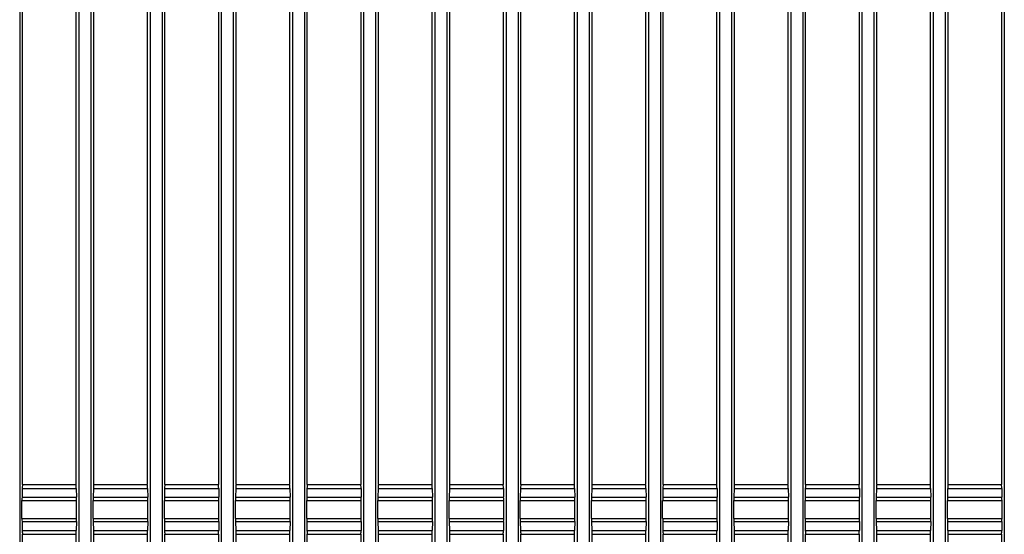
# Model space of a CAD drawing. Header units: millimetres. Extents: x 25 to 1935, y 715 to 2336.
# Tile 144 of 252: x 1315 to 1342, y 989 to 1004. Entities that reach past the tile are written whole.
import ezdxf

# ---------------------------------------------------------------- set-up
doc = ezdxf.new("R2010")
doc.units = ezdxf.units.MM
doc.header["$LTSCALE"] = 2
doc.layers.get('0').update_dxf_attribs({"color": 2})

msp = doc.modelspace()

# ---------------------------------------------------------------- linework, layer by layer
at = {"color": 2, "linetype": 'Continuous', "lineweight": 30}
for p, q in [((1314.597, 1009.204), (1314.597, 918.637)), ((1314.678, 990.62), (1314.678, 1009.204)), ((1316.178, 1009.204), (1316.178, 990.62)), ((1316.26, 1009.204), (1316.26, 918.637)), ((1316.597, 1009.204), (1316.597, 918.637)), ((1316.678, 990.62), (1316.678, 1009.204)), ((1318.178, 1009.204), (1318.178, 990.62)), ((1318.26, 1009.204), (1318.26, 918.637)), ((1318.597, 1009.204), (1318.597, 918.637)), ((1318.678, 990.62), (1318.678, 1009.204)), ((1320.178, 1009.204), (1320.178, 990.62)), ((1320.26, 1009.204), (1320.26, 918.637)), ((1320.597, 1009.204), (1320.597, 918.637)), ((1320.678, 990.62), (1320.678, 1009.204)), ((1322.178, 1009.204), (1322.178, 990.62)), ((1322.26, 1009.204), (1322.26, 918.637)), ((1322.597, 1009.204), (1322.597, 918.637)), ((1322.678, 990.62), (1322.678, 1009.204)), ((1324.178, 1009.204), (1324.178, 990.62)), ((1324.26, 1009.204), (1324.26, 918.637)), ((1324.597, 1009.204), (1324.597, 918.637)), ((1324.678, 990.62), (1324.678, 1009.204)), ((1326.178, 1009.204), (1326.178, 990.62)), ((1326.26, 1009.204), (1326.26, 918.637)), ((1326.597, 1009.204), (1326.597, 918.637)), ((1326.678, 990.62), (1326.678, 1009.204)), ((1328.178, 1009.204), (1328.178, 990.62)), ((1328.26, 1009.204), (1328.26, 918.637)), ((1328.597, 1009.204), (1328.597, 918.637)), ((1328.678, 990.62), (1328.678, 1009.204)), ((1330.178, 1009.204), (1330.178, 990.62)), ((1330.26, 1009.204), (1330.26, 918.637)), ((1330.597, 1009.204), (1330.597, 918.637)), ((1330.678, 990.62), (1330.678, 1009.204)), ((1332.178, 1009.204), (1332.178, 990.62)), ((1332.26, 1009.204), (1332.26, 918.637)), ((1332.597, 1009.204), (1332.597, 918.637)), ((1332.678, 990.62), (1332.678, 1009.204)), ((1334.178, 1009.204), (1334.178, 990.62)), ((1334.26, 1009.204), (1334.26, 918.637)), ((1334.597, 1009.204), (1334.597, 918.637)), ((1334.678, 990.62), (1334.678, 1009.204)), ((1336.178, 1009.204), (1336.178, 990.62)), ((1336.26, 1009.204), (1336.26, 918.637)), ((1336.597, 1009.204), (1336.597, 918.637)), ((1336.678, 990.62), (1336.678, 1009.204)), ((1338.178, 1009.204), (1338.178, 990.62)), ((1338.26, 1009.204), (1338.26, 918.637)), ((1338.597, 1009.204), (1338.597, 918.637)), ((1338.678, 990.62), (1338.678, 1009.204)), ((1340.178, 1009.204), (1340.178, 990.62)), ((1340.26, 1009.204), (1340.26, 918.637)), ((1340.597, 1009.204), (1340.597, 918.637)), ((1340.678, 990.62), (1340.678, 1009.204)), ((1342.178, 1009.204), (1342.178, 990.62)), ((1342.26, 1009.204), (1342.26, 918.637)), ((1314.677, 990.62), (1316.179, 990.62)), ((1316.677, 990.62), (1318.179, 990.62)), ((1318.677, 990.62), (1320.179, 990.62)), ((1320.677, 990.62), (1322.179, 990.62)), ((1322.677, 990.62), (1324.179, 990.62)), ((1324.677, 990.62), (1326.179, 990.62)), ((1326.677, 990.62), (1328.179, 990.62)), ((1328.677, 990.62), (1330.179, 990.62)), ((1330.677, 990.62), (1332.179, 990.62)), ((1332.677, 990.62), (1334.179, 990.62)), ((1334.677, 990.62), (1336.179, 990.62)), ((1336.677, 990.62), (1338.179, 990.62)), ((1338.677, 990.62), (1340.179, 990.62)), ((1340.677, 990.62), (1342.179, 990.62)), ((1314.668, 990.51), (1314.662, 990.263)), ((1314.668, 990.51), (1316.188, 990.51)), ((1316.188, 990.51), (1316.194, 990.263)), ((1316.668, 990.51), (1316.662, 990.263)), ((1316.668, 990.51), (1318.188, 990.51)), ((1318.188, 990.51), (1318.194, 990.263)), ((1318.668, 990.51), (1318.662, 990.263)), ((1318.668, 990.51), (1320.188, 990.51)), ((1320.188, 990.51), (1320.194, 990.263)), ((1320.668, 990.51), (1320.662, 990.263)), ((1320.668, 990.51), (1322.188, 990.51)), ((1322.188, 990.51), (1322.194, 990.263)), ((1322.668, 990.51), (1322.662, 990.263)), ((1322.668, 990.51), (1324.188, 990.51)), ((1324.188, 990.51), (1324.194, 990.263)), ((1324.668, 990.51), (1324.662, 990.263)), ((1324.668, 990.51), (1326.188, 990.51)), ((1326.188, 990.51), (1326.194, 990.263)), ((1326.668, 990.51), (1326.662, 990.263)), ((1326.668, 990.51), (1328.188, 990.51)), ((1328.188, 990.51), (1328.194, 990.263)), ((1328.668, 990.51), (1328.662, 990.263)), ((1328.668, 990.51), (1330.188, 990.51)), ((1330.188, 990.51), (1330.194, 990.263)), ((1330.668, 990.51), (1330.662, 990.263)), ((1330.668, 990.51), (1332.188, 990.51)), ((1332.188, 990.51), (1332.194, 990.263)), ((1332.668, 990.51), (1332.662, 990.263)), ((1332.668, 990.51), (1334.188, 990.51)), ((1334.188, 990.51), (1334.194, 990.263)), ((1334.668, 990.51), (1334.662, 990.263)), ((1334.668, 990.51), (1336.188, 990.51)), ((1336.188, 990.51), (1336.194, 990.263)), ((1336.668, 990.51), (1336.662, 990.263)), ((1336.668, 990.51), (1338.188, 990.51)), ((1338.188, 990.51), (1338.194, 990.263)), ((1338.668, 990.51), (1338.662, 990.263)), ((1338.668, 990.51), (1340.188, 990.51)), ((1340.188, 990.51), (1340.194, 990.263)), ((1340.668, 990.51), (1340.662, 990.263)), ((1340.668, 990.51), (1342.188, 990.51)), ((1342.188, 990.51), (1342.194, 990.263)), ((1314.661, 989.668), (1314.661, 990.173)), ((1314.661, 990.173), (1316.195, 990.173)), ((1314.662, 990.263), (1316.194, 990.263)), ((1316.195, 989.668), (1316.195, 990.173)), ((1316.661, 989.668), (1316.661, 990.173)), ((1316.661, 990.173), (1318.195, 990.173)), ((1316.662, 990.263), (1318.194, 990.263)), ((1318.195, 989.668), (1318.195, 990.173)), ((1318.661, 989.668), (1318.661, 990.173)), ((1318.661, 990.173), (1320.195, 990.173)), ((1318.662, 990.263), (1320.194, 990.263)), ((1320.195, 989.668), (1320.195, 990.173)), ((1320.661, 989.668), (1320.661, 990.173)), ((1320.661, 990.173), (1322.195, 990.173)), ((1320.662, 990.263), (1322.194, 990.263)), ((1322.195, 989.668), (1322.195, 990.173)), ((1322.661, 989.668), (1322.661, 990.173)), ((1322.661, 990.173), (1324.195, 990.173)), ((1322.662, 990.263), (1324.194, 990.263)), ((1324.195, 989.668), (1324.195, 990.173)), ((1324.661, 989.668), (1324.661, 990.173)), ((1324.661, 990.173), (1326.195, 990.173)), ((1324.662, 990.263), (1326.194, 990.263)), ((1326.195, 989.668), (1326.195, 990.173)), ((1326.661, 989.668), (1326.661, 990.173)), ((1326.661, 990.173), (1328.195, 990.173)), ((1326.662, 990.263), (1328.194, 990.263)), ((1328.195, 989.668), (1328.195, 990.173)), ((1328.661, 989.668), (1328.661, 990.173)), ((1328.661, 990.173), (1330.195, 990.173)), ((1328.662, 990.263), (1330.194, 990.263)), ((1330.195, 989.668), (1330.195, 990.173)), ((1330.661, 989.668), (1330.661, 990.173)), ((1330.661, 990.173), (1332.195, 990.173)), ((1330.662, 990.263), (1332.194, 990.263)), ((1332.195, 989.668), (1332.195, 990.173)), ((1332.661, 989.668), (1332.661, 990.173)), ((1332.661, 990.173), (1334.195, 990.173)), ((1332.662, 990.263), (1334.194, 990.263)), ((1334.195, 989.668), (1334.195, 990.173)), ((1334.661, 989.668), (1334.661, 990.173)), ((1334.661, 990.173), (1336.195, 990.173)), ((1334.662, 990.263), (1336.194, 990.263)), ((1336.195, 989.668), (1336.195, 990.173)), ((1336.661, 989.668), (1336.661, 990.173)), ((1336.661, 990.173), (1338.195, 990.173)), ((1336.662, 990.263), (1338.194, 990.263)), ((1338.195, 989.668), (1338.195, 990.173)), ((1338.661, 989.668), (1338.661, 990.173)), ((1338.661, 990.173), (1340.195, 990.173)), ((1338.662, 990.263), (1340.194, 990.263)), ((1340.195, 989.668), (1340.195, 990.173)), ((1340.661, 989.668), (1340.661, 990.173)), ((1340.661, 990.173), (1342.195, 990.173)), ((1340.662, 990.263), (1342.194, 990.263)), ((1342.195, 989.668), (1342.195, 990.173)), ((1314.661, 989.668), (1316.195, 989.668)), ((1314.662, 989.578), (1314.668, 989.331)), ((1314.662, 989.578), (1316.194, 989.578)), ((1316.194, 989.578), (1316.188, 989.331)), ((1316.661, 989.668), (1318.195, 989.668)), ((1316.662, 989.578), (1316.668, 989.331)), ((1316.662, 989.578), (1318.194, 989.578)), ((1318.194, 989.578), (1318.188, 989.331)), ((1318.661, 989.668), (1320.195, 989.668)), ((1318.662, 989.578), (1318.668, 989.331)), ((1318.662, 989.578), (1320.194, 989.578)), ((1320.194, 989.578), (1320.188, 989.331)), ((1320.661, 989.668), (1322.195, 989.668)), ((1320.662, 989.578), (1320.668, 989.331)), ((1320.662, 989.578), (1322.194, 989.578)), ((1322.194, 989.578), (1322.188, 989.331)), ((1322.661, 989.668), (1324.195, 989.668)), ((1322.662, 989.578), (1322.668, 989.331)), ((1322.662, 989.578), (1324.194, 989.578)), ((1324.194, 989.578), (1324.188, 989.331)), ((1324.661, 989.668), (1326.195, 989.668)), ((1324.662, 989.578), (1324.668, 989.331)), ((1324.662, 989.578), (1326.194, 989.578)), ((1326.194, 989.578), (1326.188, 989.331)), ((1326.661, 989.668), (1328.195, 989.668)), ((1326.662, 989.578), (1326.668, 989.331)), ((1326.662, 989.578), (1328.194, 989.578)), ((1328.194, 989.578), (1328.188, 989.331)), ((1328.661, 989.668), (1330.195, 989.668)), ((1328.662, 989.578), (1328.668, 989.331)), ((1328.662, 989.578), (1330.194, 989.578)), ((1330.194, 989.578), (1330.188, 989.331)), ((1330.661, 989.668), (1332.195, 989.668)), ((1330.662, 989.578), (1330.668, 989.331)), ((1330.662, 989.578), (1332.194, 989.578)), ((1332.194, 989.578), (1332.188, 989.331)), ((1332.661, 989.668), (1334.195, 989.668)), ((1332.662, 989.578), (1332.668, 989.331)), ((1332.662, 989.578), (1334.194, 989.578)), ((1334.194, 989.578), (1334.188, 989.331)), ((1334.661, 989.668), (1336.195, 989.668)), ((1334.662, 989.578), (1334.668, 989.331)), ((1334.662, 989.578), (1336.194, 989.578)), ((1336.194, 989.578), (1336.188, 989.331)), ((1336.661, 989.668), (1338.195, 989.668)), ((1336.662, 989.578), (1336.668, 989.331)), ((1336.662, 989.578), (1338.194, 989.578)), ((1338.194, 989.578), (1338.188, 989.331)), ((1338.661, 989.668), (1340.195, 989.668)), ((1338.662, 989.578), (1338.668, 989.331)), ((1338.662, 989.578), (1340.194, 989.578)), ((1340.194, 989.578), (1340.188, 989.331)), ((1340.661, 989.668), (1342.195, 989.668)), ((1340.662, 989.578), (1340.668, 989.331)), ((1340.662, 989.578), (1342.194, 989.578)), ((1342.194, 989.578), (1342.188, 989.331)), ((1314.668, 989.331), (1316.188, 989.331)), ((1314.677, 989.22), (1316.179, 989.22)), ((1314.678, 964.62), (1314.678, 989.22)), ((1316.178, 989.22), (1316.178, 964.62)), ((1316.668, 989.331), (1318.188, 989.331)), ((1316.677, 989.22), (1318.179, 989.22)), ((1316.678, 964.62), (1316.678, 989.22)), ((1318.178, 989.22), (1318.178, 964.62)), ((1318.668, 989.331), (1320.188, 989.331)), ((1318.677, 989.22), (1320.179, 989.22)), ((1318.678, 964.62), (1318.678, 989.22)), ((1320.178, 989.22), (1320.178, 964.62)), ((1320.668, 989.331), (1322.188, 989.331)), ((1320.677, 989.22), (1322.179, 989.22)), ((1320.678, 964.62), (1320.678, 989.22)), ((1322.178, 989.22), (1322.178, 964.62)), ((1322.668, 989.331), (1324.188, 989.331)), ((1322.677, 989.22), (1324.179, 989.22)), ((1322.678, 964.62), (1322.678, 989.22)), ((1324.178, 989.22), (1324.178, 964.62)), ((1324.668, 989.331), (1326.188, 989.331)), ((1324.677, 989.22), (1326.179, 989.22)), ((1324.678, 964.62), (1324.678, 989.22)), ((1326.178, 989.22), (1326.178, 964.62)), ((1326.668, 989.331), (1328.188, 989.331)), ((1326.677, 989.22), (1328.179, 989.22)), ((1326.678, 964.62), (1326.678, 989.22)), ((1328.178, 989.22), (1328.178, 964.62)), ((1328.668, 989.331), (1330.188, 989.331)), ((1328.677, 989.22), (1330.179, 989.22)), ((1328.678, 964.62), (1328.678, 989.22)), ((1330.178, 989.22), (1330.178, 964.62)), ((1330.668, 989.331), (1332.188, 989.331)), ((1330.677, 989.22), (1332.179, 989.22)), ((1330.678, 964.62), (1330.678, 989.22)), ((1332.178, 989.22), (1332.178, 964.62)), ((1332.668, 989.331), (1334.188, 989.331)), ((1332.677, 989.22), (1334.179, 989.22)), ((1332.678, 964.62), (1332.678, 989.22)), ((1334.178, 989.22), (1334.178, 964.62)), ((1334.668, 989.331), (1336.188, 989.331)), ((1334.677, 989.22), (1336.179, 989.22)), ((1334.678, 964.62), (1334.678, 989.22)), ((1336.178, 989.22), (1336.178, 964.62)), ((1336.668, 989.331), (1338.188, 989.331)), ((1336.677, 989.22), (1338.179, 989.22)), ((1336.678, 964.62), (1336.678, 989.22)), ((1338.178, 989.22), (1338.178, 964.62)), ((1338.668, 989.331), (1340.188, 989.331)), ((1338.677, 989.22), (1340.179, 989.22)), ((1338.678, 964.62), (1338.678, 989.22)), ((1340.178, 989.22), (1340.178, 964.62)), ((1340.668, 989.331), (1342.188, 989.331)), ((1340.677, 989.22), (1342.179, 989.22)), ((1340.678, 964.62), (1340.678, 989.22)), ((1342.178, 989.22), (1342.178, 964.62))]:
    msp.add_line(p, q, dxfattribs=at)
for centre, start_param, end_param in [((1314.677, 990.42), 0, 1.107149), ((1316.179, 990.42), 5.176037, 6.283185), ((1316.677, 990.42), 0, 1.107149), ((1318.179, 990.42), 5.176037, 6.283185), ((1318.677, 990.42), 0, 1.107149), ((1320.179, 990.42), 5.176037, 6.283185), ((1320.677, 990.42), 0, 1.107149), ((1322.179, 990.42), 5.176037, 6.283185), ((1322.677, 990.42), 0, 1.107149), ((1324.179, 990.42), 5.176037, 6.283185), ((1324.677, 990.42), 0, 1.107149), ((1326.179, 990.42), 5.176037, 6.283185), ((1326.677, 990.42), 0, 1.107149), ((1328.179, 990.42), 5.176037, 6.283185), ((1328.677, 990.42), 0, 1.107149), ((1330.179, 990.42), 5.176037, 6.283185), ((1330.677, 990.42), 0, 1.107149), ((1332.179, 990.42), 5.176037, 6.283185), ((1332.677, 990.42), 0, 1.107149), ((1334.179, 990.42), 5.176037, 6.283185), ((1334.677, 990.42), 0, 1.107149), ((1336.179, 990.42), 5.176037, 6.283185), ((1336.677, 990.42), 0, 1.107149), ((1338.179, 990.42), 5.176037, 6.283185), ((1338.677, 990.42), 0, 1.107149), ((1340.179, 990.42), 5.176037, 6.283185), ((1340.677, 990.42), 0, 1.107149), ((1342.179, 990.42), 5.176037, 6.283185), ((1314.671, 990.173), 1.107149, 1.570796), ((1316.185, 990.173), 4.712389, 5.176037), ((1316.671, 990.173), 1.107149, 1.570796), ((1318.185, 990.173), 4.712389, 5.176037), ((1318.671, 990.173), 1.107149, 1.570796), ((1320.185, 990.173), 4.712389, 5.176037), ((1320.671, 990.173), 1.107149, 1.570796), ((1322.185, 990.173), 4.712389, 5.176037), ((1322.671, 990.173), 1.107149, 1.570796), ((1324.185, 990.173), 4.712389, 5.176037), ((1324.671, 990.173), 1.107149, 1.570796), ((1326.185, 990.173), 4.712389, 5.176037), ((1326.671, 990.173), 1.107149, 1.570796), ((1328.185, 990.173), 4.712389, 5.176037), ((1328.671, 990.173), 1.107149, 1.570796), ((1330.185, 990.173), 4.712389, 5.176037), ((1330.671, 990.173), 1.107149, 1.570796), ((1332.185, 990.173), 4.712389, 5.176037), ((1332.671, 990.173), 1.107149, 1.570796), ((1334.185, 990.173), 4.712389, 5.176037), ((1334.671, 990.173), 1.107149, 1.570796), ((1336.185, 990.173), 4.712389, 5.176037), ((1336.671, 990.173), 1.107149, 1.570796), ((1338.185, 990.173), 4.712389, 5.176037), ((1338.671, 990.173), 1.107149, 1.570796), ((1340.185, 990.173), 4.712389, 5.176037), ((1340.671, 990.173), 1.107149, 1.570796), ((1342.185, 990.173), 4.712389, 5.176037), ((1314.671, 989.668), 1.570796, 2.034444), ((1316.185, 989.668), 4.248741, 4.712389), ((1316.671, 989.668), 1.570796, 2.034444), ((1318.185, 989.668), 4.248741, 4.712389), ((1318.671, 989.668), 1.570796, 2.034444), ((1320.185, 989.668), 4.248741, 4.712389), ((1320.671, 989.668), 1.570796, 2.034444), ((1322.185, 989.668), 4.248741, 4.712389), ((1322.671, 989.668), 1.570796, 2.034444), ((1324.185, 989.668), 4.248741, 4.712389), ((1324.671, 989.668), 1.570796, 2.034444), ((1326.185, 989.668), 4.248741, 4.712389), ((1326.671, 989.668), 1.570796, 2.034444), ((1328.185, 989.668), 4.248741, 4.712389), ((1328.671, 989.668), 1.570796, 2.034444), ((1330.185, 989.668), 4.248741, 4.712389), ((1330.671, 989.668), 1.570796, 2.034444), ((1332.185, 989.668), 4.248741, 4.712389), ((1332.671, 989.668), 1.570796, 2.034444), ((1334.185, 989.668), 4.248741, 4.712389), ((1334.671, 989.668), 1.570796, 2.034444), ((1336.185, 989.668), 4.248741, 4.712389), ((1336.671, 989.668), 1.570796, 2.034444), ((1338.185, 989.668), 4.248741, 4.712389), ((1338.671, 989.668), 1.570796, 2.034444), ((1340.185, 989.668), 4.248741, 4.712389), ((1340.671, 989.668), 1.570796, 2.034444), ((1342.185, 989.668), 4.248741, 4.712389), ((1314.677, 989.42), 2.034444, 3.141593), ((1316.179, 989.42), 3.141593, 4.248741), ((1316.677, 989.42), 2.034444, 3.141593), ((1318.179, 989.42), 3.141593, 4.248741), ((1318.677, 989.42), 2.034444, 3.141593), ((1320.179, 989.42), 3.141593, 4.248741), ((1320.677, 989.42), 2.034444, 3.141593), ((1322.179, 989.42), 3.141593, 4.248741), ((1322.677, 989.42), 2.034444, 3.141593), ((1324.179, 989.42), 3.141593, 4.248741), ((1324.677, 989.42), 2.034444, 3.141593), ((1326.179, 989.42), 3.141593, 4.248741), ((1326.677, 989.42), 2.034444, 3.141593), ((1328.179, 989.42), 3.141593, 4.248741), ((1328.677, 989.42), 2.034444, 3.141593), ((1330.179, 989.42), 3.141593, 4.248741), ((1330.677, 989.42), 2.034444, 3.141593), ((1332.179, 989.42), 3.141593, 4.248741), ((1332.677, 989.42), 2.034444, 3.141593), ((1334.179, 989.42), 3.141593, 4.248741), ((1334.677, 989.42), 2.034444, 3.141593), ((1336.179, 989.42), 3.141593, 4.248741), ((1336.677, 989.42), 2.034444, 3.141593), ((1338.179, 989.42), 3.141593, 4.248741), ((1338.677, 989.42), 2.034444, 3.141593), ((1340.179, 989.42), 3.141593, 4.248741), ((1340.677, 989.42), 2.034444, 3.141593), ((1342.179, 989.42), 3.141593, 4.248741)]:
    msp.add_ellipse(centre, major_axis=(0, 0.2), ratio=0.048908, start_param=start_param, end_param=end_param, dxfattribs=at)

doc.saveas('drawing.dxf')
